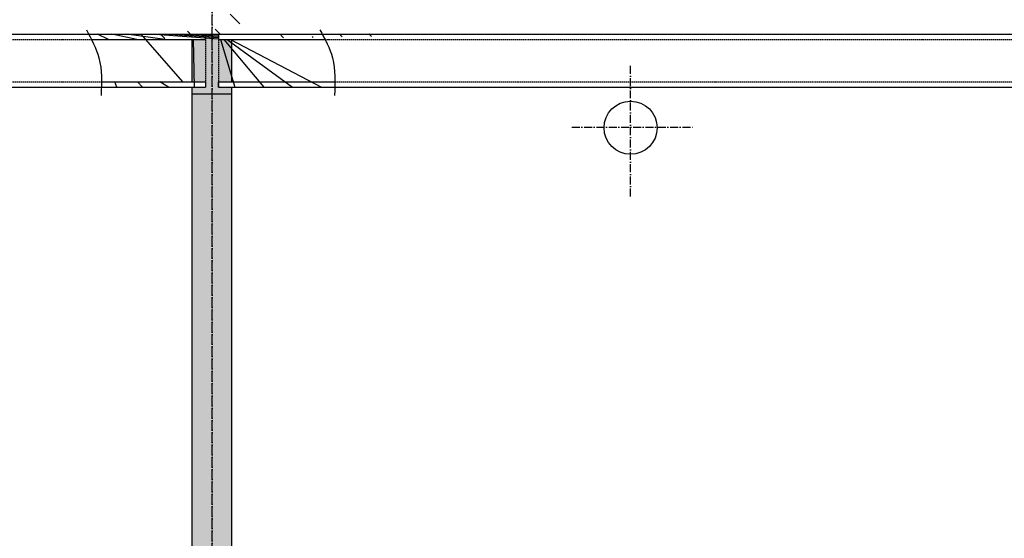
# Model space of a CAD drawing. Header units: centimetres. Extents: x 657501712 to 657529232, y 555122765 to 555182979.
# Tile 64 of 77: x 657508847 to 657509588, y 555124077 to 555124468. Entities that reach past the tile are written whole.
import ezdxf

# ---------------------------------------------------------------- set-up
doc = ezdxf.new("R2010")
doc.units = ezdxf.units.CM
doc.header["$LTSCALE"] = 0.1
for name, pattern in [('ZKZOK_PW_06_00_300$0$ACAD_ISO04W100', [30.5, 24, -3, 0.5, -3]), ('ZKZOK_PW_06_00_300$0$ACAD_ISO10W100', [18.5, 12, -3, 0.5, -3]), ('ZKZOK_PW_06_00_300$0$DASHED', [0.75, 0.5, -0.25])]:
    doc.linetypes.add(name, pattern=pattern)
for name, color, linetype in [('xrefs', 7, 'Continuous'), ('ZKZOK_PW_06_00_300$0$G_GB_030L', 7, 'ZKZOK_PW_06_00_300$0$ACAD_ISO04W100'), ('ZKZOK_PW_06_00_300$0$S_GB_301L', 1, 'Continuous'), ('ZKZOK_PW_06_00_300$0$S_GB_302L', 2, 'Continuous'), ('ZKZOK_PW_06_00_300$0$S_GB_303L', 3, 'Continuous'), ('ZKZOK_PW_06_00_300$0$S_GB_309H', 9, 'Continuous'), ('ZKZOK_PW_06_00_300$0$S_GB_309L', 9, 'Continuous')]:
    doc.layers.add(name, color=color, linetype=linetype)

# ---------------------------------------------------------------- blocks, each defined once
blk = doc.blocks.new('wer')
at = {"layer": 'ZKZOK_PW_06_00_300$0$S_GB_309H'}
h = blk.add_hatch(dxfattribs=at)
h.set_pattern_fill('ANSI33', color=251, scale=30, angle=-2.067360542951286e-14)
h.set_pattern_definition([(44.99999999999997, (-736443.4490127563, 461576.4483423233), (-134.7038418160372, 134.7038418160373), []), (44.99999999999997, (-736308.7451133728, 461576.4483423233), (-134.7038418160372, 134.7038418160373), [95.24999999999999, -47.62499999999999])])
h.paths.add_polyline_path([(10899.74934387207, -310.1945667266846), (9059.749345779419, -310.1945667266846), (9059.74935913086, -610.1945667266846), (10899.74935817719, -610.1945667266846)])
h.paths.add_polyline_path([(9059.749345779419, -310.1945667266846), (8178.6139793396, -300), (8178.614530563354, -610.1945667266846), (9059.74935913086, -610.1945667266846)])
h.paths.add_polyline_path([(12750.02613449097, 6150), (12600.0255279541, 6150), (12600.0255279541, 600), (12750.02613449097, 600.0000009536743)])
h.paths.add_polyline_path([(12600.0255279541, 6150), (12450.0255279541, 6150), (12450.0255279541, 600), (12600.0255279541, 600)])
h.paths.add_polyline_path([(12550.02552986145, 6560), (12450.0255279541, 6560.000000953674), (12450.0255279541, 6240), (12550.0255279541, 6240.000000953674)], flags=17)
h.paths.add_polyline_path([(12600.0255279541, 6600), (12550.0255279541, 6600.000000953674), (12550.02552986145, 6560), (12550.0255279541, 6200), (12450.0255279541, 6200.000000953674), (12450.0255279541, 6150), (12600.0255279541, 6150)])
h.paths.add_polyline_path([(12650.02613449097, 6600), (12600.0255279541, 6600), (12600.0255279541, 6150), (12750.02613449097, 6150), (12750.02613449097, 6200.000000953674), (12650.02613449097, 6200), (12650.02613639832, 6240)])
h.paths.add_polyline_path([(12750.02613449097, 6560), (12650.02613449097, 6560.000000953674), (12650.02613639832, 6240), (12750.02613639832, 6240)])
h.paths.add_polyline_path([(16139.74934577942, -300), (14299.7496471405, -299.9999990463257), (14299.74935913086, -610.1945667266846), (16139.74935913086, -610.1945667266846)])
h.paths.add_polyline_path([(17979.74964904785, -299.9999980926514), (16139.74934577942, -300), (16139.74935913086, -610.1945667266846), (17979.74935817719, -610.1945667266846)])
h.paths.add_polyline_path([(19819.74934577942, -299.9999980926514), (17979.74964904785, -299.9999980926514), (17979.74935817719, -610.1945667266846), (19819.74935913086, -610.1945667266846)])
h.paths.add_polyline_path([(21659.74964904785, -299.9999122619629), (19819.74934577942, -299.9999980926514), (19819.74935913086, -610.1945667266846), (21659.74935913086, -610.1945667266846)])
h.paths.add_polyline_path([(23499.74964904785, -299.9999980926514), (21659.74964904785, -299.9999122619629), (21659.74935913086, -610.1945667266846), (23499.74935817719, -610.1945667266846)])
h.paths.add_polyline_path([(25350.05136489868, 6150), (25200.05106258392, 6150), (25200.05106258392, 600.0000009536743), (25350.0510892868, 600)])
h.paths.add_polyline_path([(25200.05106258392, 6150), (25050.05106258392, 6150.000000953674), (25050.05106258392, 600.0000009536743), (25200.05106258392, 600.0000009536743)])
h.paths.add_polyline_path([(25350.05136585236, 6560), (25250.05136585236, 6560.000000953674), (25250.05136585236, 6240.000000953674), (25350.05136680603, 6240)])
h.paths.add_polyline_path([(25250.05136680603, 6600), (25200.05106163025, 6600.000000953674), (25200.05106258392, 6150), (25350.05136489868, 6150), (25350.05136680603, 6180.000000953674), (25350.05136680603, 6200.000000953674), (25250.05167007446, 6200.000000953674), (25250.05136680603, 6200)])
h.paths.add_polyline_path([(25200.05106163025, 6600.000000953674), (25150.05075836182, 6600.000000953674), (25150.05075836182, 6560.000000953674), (25150.05075836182, 6240), (25150.05106258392, 6240.000000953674), (25150.05106258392, 6200), (25050.05106163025, 6200.000000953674), (25050.05106258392, 6150.000000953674), (25200.05106258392, 6150)])
h.paths.add_polyline_path([(25150.05075836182, 6560.000000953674), (25050.05075836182, 6560.000000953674), (25050.05075836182, 6240.000000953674), (25150.05075836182, 6240)], flags=17)
h.paths.add_polyline_path([(36100.30170822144, -300.0000009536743), (34260.30171108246, -299.9999980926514), (34260.30169582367, -610.1945667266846), (36100.30169487, -610.1945667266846)])
h.paths.add_polyline_path([(34260.30171108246, -299.9999980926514), (32420.30170726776, -299.9999980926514), (32420.30169487, -610.1945667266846), (34260.30169582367, -610.1945667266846)])
h.paths.add_polyline_path([(32420.30170726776, -299.9999980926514), (30580.30201148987, -299.9999990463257), (30580.30169582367, -610.1945667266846), (32420.30169487, -610.1945667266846)])
h.paths.add_polyline_path([(30580.30201148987, -299.9999990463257), (28740.30170822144, -300.0004167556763), (28740.30169487, -610.1945667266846), (30580.30169582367, -610.1945667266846)])
h.paths.add_polyline_path([(28740.30170822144, -300.0004167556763), (26900.30171012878, -299.9999990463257), (26900.30169487, -610.1945667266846), (28740.30169487, -610.1945667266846)])
h.paths.add_polyline_path([(37949.97445869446, 6150.000000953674), (37799.97445869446, 6150.000000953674), (37799.97445869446, 600.0000009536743), (37949.97445869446, 600.0000009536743)])
h.paths.add_polyline_path([(37799.97445869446, 6150.000000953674), (37649.97445869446, 6150.000000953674), (37649.97445869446, 600.0000009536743), (37799.97445869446, 600.0000009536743)])
h.paths.add_polyline_path([(37949.97445869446, 7200.000000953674), (37799.97445869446, 7200), (37799.97445869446, 6150.000000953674), (37949.97445869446, 6150.000000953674)])
h.paths.add_polyline_path([(37799.97445869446, 7200), (37649.97445869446, 7200.000000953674), (37649.97445869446, 6600), (37749.97415542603, 6600), (37749.97415542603, 6200), (37649.97446060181, 6200), (37649.97445869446, 6150.000000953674), (37799.97445869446, 6150.000000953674)])
h.paths.add_polyline_path([(12450.0255279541, -10.19456768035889), (12600.02552700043, -10.19456672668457), (12600.0255279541, 600), (12450.0255279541, 600)])
h.paths.add_polyline_path([(11949.99320411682, -610.1945667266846), (11949.99320793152, -299.9999980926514), (10899.74934387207, -310.1945667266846), (10899.74935817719, -610.1945667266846)])
h.paths.add_polyline_path([(13250.05785179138, -299.9999980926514), (13250.05785179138, -610.1945667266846), (14299.74935913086, -610.1945667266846), (14299.7496471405, -299.9999990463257)])
h.paths.add_polyline_path([(12600.02552700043, -10.19456672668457), (12750.02613449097, -10.19456672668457), (12750.02613449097, 600.0000009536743), (12600.0255279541, 600)])
h.paths.add_polyline_path([(25200.05106258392, 0), (25350.0510597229, 0), (25350.0510892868, 600), (25200.05106258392, 600.0000009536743)])
h.paths.add_polyline_path([(25850.05136585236, -299.9999980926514), (25850.05106258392, -610.1945676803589), (26900.30169487, -610.1945667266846), (26900.30171012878, -299.9999990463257)])
h.paths.add_polyline_path([(25050.05106163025, 0), (25200.05106258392, 0), (25200.05106258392, 600.0000009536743), (25050.05106258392, 600.0000009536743)])
h.paths.add_polyline_path([(24550.05106163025, -610.1945667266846), (24550.05106163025, -299.9999980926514), (23499.74964904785, -299.9999980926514), (23499.74935817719, -610.1945667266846)])
h.paths.add_polyline_path([(37149.97445869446, -610.1945667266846), (37149.97476196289, -299.9999990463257), (36100.30170822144, -300.0000009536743), (36100.30169487, -610.1945667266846)])
h.paths.add_polyline_path([(37649.97445869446, -10.19456672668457), (37799.97445869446, -10.19456672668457), (37799.97445869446, 600.0000009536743), (37649.97445869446, 600.0000009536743)])
h.paths.add_polyline_path([(37799.97445869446, -10.19456672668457), (37949.97445869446, -10.19456672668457), (37949.97445869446, 600.0000009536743), (37799.97445869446, 600.0000009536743)])
h = blk.add_hatch(dxfattribs=at)
h.set_pattern_fill('ANSI35', color=251, scale=25, angle=270)
h.set_pattern_definition([(314.9999999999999, (-736443.44901371, 493796.7432069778), (112.2532015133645, 112.2532015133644), []), (314.9999999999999, (-736443.4490127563, 493684.4899578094), (112.2532015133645, 112.2532015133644), [198.4375, -39.68749999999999, 0, -39.68749999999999])])
edge = h.paths.add_edge_path()
edge.add_line((12550.0255279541, 6600.000000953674), (11672.44191086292, 6600.000000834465))
edge.add_spline(control_points=[(11672.44191169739, 6600.000000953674), (11679.57602787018, 6586.702529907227), (11686.60587120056, 6573.379742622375), (11693.4011182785, 6560)], knot_values=[35.64175223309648, 35.64175223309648, 35.64175223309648, 35.64175223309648, 80.18741342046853, 80.18741342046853, 80.18741342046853, 80.18741342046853], degree=3, periodic=0)
edge.add_line((11693.4011182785, 6560), (12550.02552807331, 6560))
edge.add_line((12550.02552986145, 6560), (12550.02553021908, 6599.999999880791))
edge = h.paths.add_edge_path()
edge.add_spline(control_points=[(13450.33327484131, 6560.000000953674), (13443.53802776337, 6573.379742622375), (13436.50818443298, 6586.702529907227), (13429.37406730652, 6600)], knot_values=[35.64175223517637, 35.64175223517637, 35.64175223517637, 35.64175223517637, 80.18741342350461, 80.18741342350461, 80.18741342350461, 80.18741342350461], degree=3, periodic=0)
edge.add_line((13429.37406730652, 6600), (12650.02613580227, 6600))
edge.add_line((12650.02613449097, 6600), (12650.02613413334, 6560.000000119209))
edge.add_line((12650.02613449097, 6560.000000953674), (12750.02613449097, 6560.000001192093))
edge.add_line((12750.02613449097, 6560), (13450.33327329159, 6559.999999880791))
edge = h.paths.add_edge_path()
edge.add_spline(control_points=[(13524.47637271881, 6200), (13524.82230377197, 6213.366653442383), (13525.05551147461, 6226.705939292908), (13525.10243988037, 6240.000000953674)], knot_values=[414.268580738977, 414.268580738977, 414.268580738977, 414.268580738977, 453.6367864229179, 453.6367864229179, 453.6367864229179, 453.6367864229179], degree=3, periodic=0)
edge.add_line((13525.10243988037, 6240.000000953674), (12650.02613627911, 6240.000000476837))
edge.add_line((12650.02613639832, 6240), (12650.02613604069, 6200.000000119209))
edge.add_line((12650.02613449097, 6200), (13524.4763712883, 6199.999999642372))
edge = h.paths.add_edge_path()
edge.add_line((12550.0255279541, 6240.000000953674), (12450.0255279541, 6240.000000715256))
edge.add_line((12450.0255279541, 6240), (11768.17028307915, 6239.999999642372))
edge.add_spline(control_points=[(11768.17028331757, 6240.000000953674), (11768.12335395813, 6226.705939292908), (11767.89014816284, 6213.366653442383), (11767.54421520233, 6200)], knot_values=[414.2685807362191, 414.2685807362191, 414.2685807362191, 414.2685807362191, 453.6367864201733, 453.6367864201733, 453.6367864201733, 453.6367864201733], degree=3, periodic=0)
edge.add_line((11767.54421520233, 6200), (12550.02552711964, 6199.999999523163))
edge.add_line((12550.0255279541, 6200), (12550.02552831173, 6239.999999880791))
at = {"layer": 'ZKZOK_PW_06_00_300$0$G_GB_030L', "color": 251, "linetype": 'ZKZOK_PW_06_00_300$0$ACAD_ISO10W100', "ltscale": 50}
for p, q in [((12600.0255355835, -7945.887768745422), (12600.02553749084, 10728.02993392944)), ((12600.02552986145, -6540.221335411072), (12600.02552986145, 8099.349180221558)), ((12600.02552986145, -6540.221333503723), (12600.02552986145, 8099.349180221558)), ((15749.97446060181, 5376.596959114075), (15749.97446060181, 6360.159340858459)), ((15307.91896247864, 5900.000000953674), (16217.70574855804, 5900.000000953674))]:
    blk.add_line(p, q, dxfattribs=at)
at = {"layer": 'ZKZOK_PW_06_00_300$0$S_GB_301L', "color": 251, "linetype": 'ZKZOK_PW_06_00_300$0$DASHED', "ltscale": 200}
for p, q in [((12550.0255279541, 6600.000000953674), (12550.0255279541, 6200)), ((12650.02613449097, 6600), (12650.02613449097, 6200)), ((8178.614531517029, 6560), (11693.4011182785, 6560)), ((13450.33327484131, 6560.000000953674), (25150.05075836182, 6560.000000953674)), ((8178.614530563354, 6240), (11768.17028331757, 6240.000000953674)), ((13525.10243988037, 6240.000000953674), (25150.05075836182, 6240))]:
    blk.add_line(p, q, dxfattribs=at)
at = {"layer": 'ZKZOK_PW_06_00_300$0$S_GB_302L', "color": 251, "linetype": 'Continuous'}
blk.add_circle((15749.97446060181, 5895.285489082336), 200, dxfattribs=at)
at = {"layer": 'ZKZOK_PW_06_00_300$0$S_GB_303L', "color": 251}
for p, q in [((12550.0255279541, 6600.000000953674), (12650.02613449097, 6600)), ((12550.02552986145, 6560), (12550.0255279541, 6600.000000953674)), ((12650.02613449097, 6600), (12650.02613449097, 6560.000000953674)), ((12450.0255279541, 6240), (12450.0255279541, 6560.000000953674)), ((12450.0255279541, 6560.000000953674), (12550.02552986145, 6560)), ((12650.02613449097, 6560.000000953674), (12750.02613449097, 6560)), ((12750.02613639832, 6240), (12750.02613449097, 6560)), ((12450.0255279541, 6240), (12550.0255279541, 6240.000000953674)), ((12550.0255279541, 6240.000000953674), (12550.0255279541, 6200)), ((12650.02613449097, 6200), (12650.02613639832, 6240)), ((12650.02613639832, 6240), (12750.02613639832, 6240)), ((12450.0255279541, 6150), (12450.0255279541, 6200.000000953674)), ((12450.0255279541, 6200.000000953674), (12550.0255279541, 6200)), ((12450.02552986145, 0), (12450.02552986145, 6150)), ((12450.02552986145, 0), (12450.02552986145, 6150)), ((12450.0255279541, 9.5367431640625e-07), (12450.0255279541, 6150)), ((12450.0255279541, 6150), (12750.02613449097, 6150)), ((12650.02613449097, 6200), (12750.02613449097, 6200.000000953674)), ((12750.02613449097, 6150), (12750.02613449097, 6200.000000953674)), ((12750.02613639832, 0), (12750.02613449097, 6150)), ((12750.02613830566, 0), (12750.02613830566, 6150)), ((12750.02614021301, 0), (12750.02614021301, 6150))]:
    blk.add_line(p, q, dxfattribs=at)
at = {"layer": 'ZKZOK_PW_06_00_300$0$S_GB_309L', "color": 251, "linetype": 'Continuous'}
for p, q in [((8178.614531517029, 6600.000000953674), (12550.0255279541, 6600.000000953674)), ((12650.02613449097, 6600), (25150.05075836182, 6600.000000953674)), ((11693.4011182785, 6560), (12550.02552986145, 6560)), ((12650.02613449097, 6560.000000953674), (13450.33327484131, 6560.000000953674)), ((11768.17028331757, 6240.000000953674), (12550.0255279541, 6240.000000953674)), ((12650.02613639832, 6240), (13525.10243988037, 6240.000000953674)), ((8178.614531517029, 6200.000000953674), (12550.0255279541, 6200)), ((12650.02613449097, 6200), (25150.05075836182, 6200))]:
    blk.add_line(p, q, dxfattribs=at)
for points in [[(11655.18401241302, 6631.886193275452), (11749.34540081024, 6420.725059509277), (11765.42426300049, 6138.417050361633)], [(13412.11616897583, 6631.886193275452), (13506.27755737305, 6420.725059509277), (13522.35642051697, 6138.417050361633)]]:
    blk.add_spline(points, degree=3, dxfattribs=at)

msp = doc.modelspace()

# ---------------------------------------------------------------- block references
at = {"layer": 'xrefs', "xscale": 0.1, "yscale": 0.1, "zscale": 0.1}
msp.add_blockref('wer', (657507732.19427, 555123796.7207938), dxfattribs=at)

doc.saveas('drawing.dxf')
